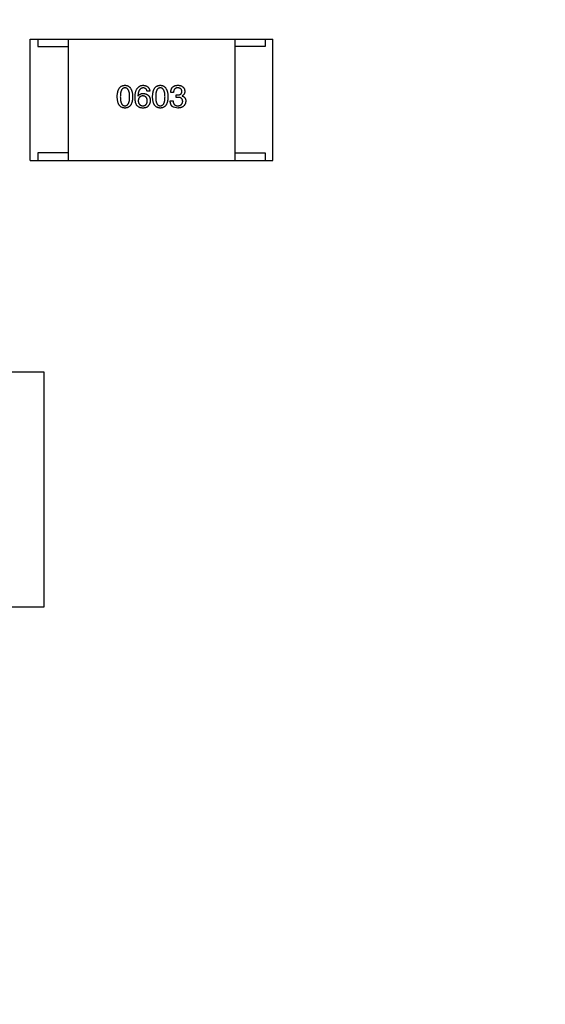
# Model space of a CAD drawing. Header units: inches. Extents: x -36 to 490, y -51 to 98.
# Tile 110 of 153: x 427.8 to 431.27, y 3.61 to 10.1. Entities that reach past the tile are written whole.
import ezdxf

# ---------------------------------------------------------------- set-up
doc = ezdxf.new("R2010")
doc.units = ezdxf.units.IN
doc.header["$LTSCALE"] = 1.21
doc.header["$MEASUREMENT"] = 0
doc.header["$PDMODE"] = 3
doc.header["$PDSIZE"] = 0.3125
doc.layers.get('0').update_dxf_attribs({"linetype": 'CONTINUOUS'})
doc.layers.get('Defpoints').update_dxf_attribs({"linetype": 'CONTINUOUS'})
doc.layers.add('DIM', color=3, linetype='CONTINUOUS')
doc.styles.get("Standard").update_dxf_attribs({"font": 'txt', "width": 0.8})
doc.dimstyles.get("Standard").update_dxf_attribs({"dimtxt": 0.15625, "dimasz": 0.1875, "dimexe": 0.125, "dimexo": 0.0625, "dimgap": 0.09, "dimtad": 0, "dimtih": 1, "dimtoh": 1, "dimzin": 4, "dimdsep": 46, "dimtxsty": 'Standard', "dimblk": '_FILLED', "dimblk1": '_FILLED', "dimblk2": '_FILLED', "dimcen": 0.09, "dimazin": 1, "dimtp": 0.01, "dimtm": 0.01, "dimtfac": 1, "dimtofl": 0, "dimtmove": 0, "dimatfit": 3, "dimldrblk": '_FILLED', "dimfxl": 1, "dimtolj": 1, "dimtzin": 4, "dimarcsym": 0})

# ---------------------------------------------------------------- blocks, each defined once
blk = doc.blocks.new('_FILLED')
at = {"color": 0, "linetype": 'ByBlock'}
blk.add_solid([(0, 0), (-1, 0.1667), (-1, -0.1667)], dxfattribs=at)
blk = doc.blocks.new('*D70')
at = {"layer": 'Defpoints', "color": 0}
for p in [(406.8003, 41.9888), (406.8003, -7.0611), (488.6342, -7.0611)]:
    blk.add_point(p, dxfattribs=at)
at = {"layer": 'DIM', "color": 0, "lineweight": -2}
for p, q in [((406.8628, 41.9888), (488.7592, 41.9888)), ((488.6342, 39.4488), (488.6342, 21.3872)), ((488.6342, -4.5211), (488.6342, 13.5405)), ((406.8628, -7.0611), (488.7592, -7.0611))]:
    blk.add_line(p, q, dxfattribs=at)
at = {"layer": 'DIM', "color": 0, "lineweight": -2, "xscale": 2.54, "yscale": 2.54, "zscale": 2.54}
for p, rotation in [((488.6342, 41.9888), 90), ((488.6342, -7.0611), 270)]:
    blk.add_blockref('_FILLED', p, dxfattribs=dict(at, rotation=rotation))
at = {"layer": 'DIM', "color": 0, "insert": (488.6342, 17.4638), "char_height": 2.5, "attachment_point": 5, "rotation": 90, "line_spacing_factor": 2.5}
blk.add_mtext('\\A1;49.05', dxfattribs=at)

msp = doc.modelspace()

# ---------------------------------------------------------------- linework, layer by layer
at = {"color": 7, "linetype": 'Continuous'}
for p, q in [((427.8724, 9.9698), (429.4724, 9.9698)), ((427.8724, 9.1698), (427.8724, 9.9698)), ((427.9224, 9.9698), (427.9224, 9.9198)), ((428.1224, 9.9698), (428.1224, 9.1698)), ((429.2224, 9.9698), (429.2224, 9.1698)), ((429.4224, 9.9698), (429.4224, 9.9198)), ((429.4724, 9.1698), (429.4724, 9.9698)), ((427.9224, 9.9198), (428.1224, 9.9198)), ((429.4224, 9.9198), (429.2224, 9.9198)), ((428.6615, 9.6257), (428.6435, 9.6257)), ((428.8176, 9.6166), (428.7996, 9.6166)), ((428.5828, 9.5937), (428.5836, 9.5929)), ((428.7963, 9.5626), (428.8152, 9.5626)), ((428.8357, 9.6011), (428.8455, 9.6011)), ((428.8357, 9.5855), (428.8357, 9.6011)), ((428.8447, 9.5855), (428.8357, 9.5855)), ((428.8742, 9.5953), (428.8742, 9.5945)), ((428.8455, 9.515), (428.8184, 9.5199)), ((428.1224, 9.2198), (427.9224, 9.2198)), ((427.9224, 9.2198), (427.9224, 9.1698)), ((429.2224, 9.2198), (429.4224, 9.2198)), ((429.4224, 9.2198), (429.4224, 9.1698)), ((427.8724, 9.1698), (429.4724, 9.1698)), ((425.9624, 7.7748), (427.9624, 7.7748)), ((427.9624, 7.7748), (427.9624, 6.2248)), ((427.9624, 6.2248), (425.9624, 6.2248))]:
    msp.add_line(p, q, dxfattribs=at)
for points, knots in [([(428.4466, 9.5888), (428.4467, 9.5918), (428.4469, 9.5977), (428.4476, 9.6063), (428.4487, 9.6143), (428.4503, 9.6217), (428.4521, 9.6285), (428.4544, 9.6348), (428.457, 9.6404), (428.46, 9.6455), (428.4633, 9.65), (428.4671, 9.654), (428.4712, 9.6573), (428.4757, 9.6601), (428.4806, 9.6622), (428.4859, 9.6638), (428.4915, 9.6647), (428.4954, 9.6649), (428.4974, 9.665)], [0, 0, 0, 0, 0.088823, 0.172287, 0.250296, 0.323438, 0.392244, 0.456221, 0.516635, 0.573871, 0.628, 0.680335, 0.731489, 0.782557, 0.834044, 0.886738, 0.942089, 1, 1, 1, 1]), ([(428.4974, 9.6478), (428.4962, 9.6477), (428.4938, 9.6477), (428.4903, 9.647), (428.4871, 9.6458), (428.4841, 9.6442), (428.4813, 9.6421), (428.4788, 9.6395), (428.4766, 9.6365), (428.4746, 9.633), (428.4728, 9.629), (428.4712, 9.6247), (428.47, 9.6198), (428.4689, 9.6145), (428.4681, 9.6087), (428.4675, 9.6025), (428.4671, 9.5958), (428.4671, 9.5912), (428.4671, 9.5888)], [0, 0, 0, 0, 0.049764, 0.097007, 0.143217, 0.188577, 0.235116, 0.282997, 0.333719, 0.387776, 0.445989, 0.508679, 0.576563, 0.649481, 0.728235, 0.812722, 0.903548, 1, 1, 1, 1]), ([(428.4974, 9.665), (428.4994, 9.6649), (428.5032, 9.6647), (428.5087, 9.6636), (428.5139, 9.6619), (428.5188, 9.6597), (428.5232, 9.657), (428.5273, 9.6536), (428.531, 9.6496), (428.5344, 9.6451), (428.5374, 9.64), (428.5401, 9.6344), (428.5423, 9.6282), (428.5442, 9.6214), (428.5458, 9.614), (428.547, 9.6061), (428.5478, 9.5977), (428.5481, 9.5918), (428.5482, 9.5888)], [0, 0, 0, 0, 0.057415, 0.112361, 0.16496, 0.216437, 0.267441, 0.318839, 0.371478, 0.426325, 0.483626, 0.544235, 0.608673, 0.677374, 0.750405, 0.828394, 0.911525, 1, 1, 1, 1]), ([(428.5285, 9.5888), (428.5285, 9.5912), (428.5285, 9.5958), (428.5281, 9.6025), (428.5275, 9.6087), (428.5267, 9.6145), (428.5256, 9.6198), (428.5243, 9.6247), (428.5227, 9.629), (428.5209, 9.633), (428.5188, 9.6365), (428.5165, 9.6395), (428.5139, 9.6421), (428.5111, 9.6442), (428.508, 9.6458), (428.5047, 9.647), (428.5011, 9.6477), (428.4987, 9.6477), (428.4974, 9.6478)], [0, 0, 0, 0, 0.095719, 0.185854, 0.269738, 0.347952, 0.420315, 0.487894, 0.550245, 0.608186, 0.662454, 0.713283, 0.761375, 0.808209, 0.854301, 0.901312, 0.949396, 1, 1, 1, 1]), ([(428.564, 9.5855), (428.5641, 9.5887), (428.5643, 9.5948), (428.5651, 9.6036), (428.5662, 9.6119), (428.5679, 9.6195), (428.5698, 9.6266), (428.5722, 9.6331), (428.575, 9.639), (428.5782, 9.6443), (428.5818, 9.649), (428.5858, 9.6531), (428.5902, 9.6566), (428.595, 9.6595), (428.6002, 9.6618), (428.6058, 9.6635), (428.6118, 9.6646), (428.616, 9.6649), (428.6181, 9.665)], [0, 0, 0, 0, 0.087517, 0.169686, 0.246944, 0.319347, 0.387088, 0.450961, 0.511075, 0.567974, 0.622351, 0.675039, 0.726853, 0.778688, 0.83093, 0.884738, 0.941043, 1, 1, 1, 1]), ([(428.6181, 9.6478), (428.6168, 9.6477), (428.6142, 9.6475), (428.6106, 9.6466), (428.6071, 9.6455), (428.6039, 9.6438), (428.6008, 9.6419), (428.5981, 9.6394), (428.5955, 9.6366), (428.5932, 9.6335), (428.5911, 9.6298), (428.5892, 9.6258), (428.5876, 9.6214), (428.5862, 9.6167), (428.585, 9.6115), (428.584, 9.6059), (428.5833, 9.5999), (428.583, 9.5958), (428.5828, 9.5937)], [0, 0, 0, 0, 0.054741, 0.107075, 0.158339, 0.208382, 0.258772, 0.310045, 0.362765, 0.417822, 0.475982, 0.537466, 0.602901, 0.673037, 0.747247, 0.826291, 0.910782, 1, 1, 1, 1]), ([(428.5836, 9.5929), (428.5845, 9.5943), (428.5862, 9.5971), (428.5894, 9.6008), (428.593, 9.604), (428.5972, 9.6065), (428.6018, 9.6085), (428.6068, 9.6099), (428.6123, 9.6108), (428.6161, 9.6109), (428.6181, 9.6109)], [0, 0, 0, 0, 0.122276, 0.239997, 0.35611, 0.473903, 0.59404, 0.720428, 0.855383, 1, 1, 1, 1]), ([(428.6181, 9.665), (428.6197, 9.6649), (428.6228, 9.6646), (428.6273, 9.6639), (428.6315, 9.663), (428.6355, 9.6617), (428.6392, 9.6602), (428.6426, 9.6584), (428.6458, 9.6563), (428.6487, 9.654), (428.6512, 9.6514), (428.6535, 9.6485), (428.6556, 9.6454), (428.6573, 9.642), (428.6588, 9.6383), (428.66, 9.6343), (428.661, 9.6301), (428.6613, 9.6272), (428.6615, 9.6257)], [0, 0, 0, 0, 0.073784, 0.144317, 0.211047, 0.274818, 0.336501, 0.395724, 0.453465, 0.510016, 0.566585, 0.622844, 0.680328, 0.739335, 0.800408, 0.863904, 0.93053, 1, 1, 1, 1]), ([(428.6435, 9.6257), (428.6431, 9.6274), (428.6424, 9.6307), (428.6405, 9.6353), (428.6381, 9.6392), (428.6352, 9.6424), (428.6317, 9.6448), (428.6276, 9.6466), (428.623, 9.6476), (428.6198, 9.6477), (428.6181, 9.6478)], [0, 0, 0, 0, 0.1439, 0.274233, 0.394478, 0.509388, 0.621911, 0.738504, 0.863414, 1, 1, 1, 1]), ([(428.6181, 9.6109), (428.6199, 9.6107), (428.6235, 9.6104), (428.6286, 9.6095), (428.6334, 9.6084), (428.6379, 9.6068), (428.642, 9.605), (428.6458, 9.6029), (428.6492, 9.6004), (428.6523, 9.5976), (428.6551, 9.5946), (428.6575, 9.5911), (428.6596, 9.5874), (428.6614, 9.5834), (428.6627, 9.579), (428.6638, 9.5744), (428.6645, 9.5694), (428.6647, 9.566), (428.6648, 9.5642)], [0, 0, 0, 0, 0.074228, 0.144548, 0.211288, 0.274576, 0.335162, 0.393915, 0.450599, 0.506657, 0.562409, 0.618617, 0.676096, 0.735061, 0.79654, 0.860906, 0.928473, 1, 1, 1, 1]), ([(428.6797, 9.5888), (428.6798, 9.5918), (428.68, 9.5977), (428.6808, 9.6063), (428.6819, 9.6143), (428.6834, 9.6217), (428.6853, 9.6285), (428.6875, 9.6348), (428.6901, 9.6404), (428.6931, 9.6455), (428.6965, 9.65), (428.7002, 9.654), (428.7044, 9.6573), (428.7089, 9.6601), (428.7138, 9.6622), (428.719, 9.6638), (428.7247, 9.6647), (428.7286, 9.6649), (428.7306, 9.665)], [0, 0, 0, 0, 0.088823, 0.172287, 0.250296, 0.323438, 0.392244, 0.456221, 0.516635, 0.573871, 0.628, 0.680335, 0.731489, 0.782557, 0.834044, 0.886738, 0.942089, 1, 1, 1, 1]), ([(428.7306, 9.6478), (428.7293, 9.6477), (428.7269, 9.6477), (428.7235, 9.647), (428.7202, 9.6458), (428.7172, 9.6442), (428.7145, 9.6421), (428.712, 9.6395), (428.7097, 9.6365), (428.7077, 9.633), (428.7059, 9.629), (428.7044, 9.6247), (428.7031, 9.6198), (428.702, 9.6145), (428.7012, 9.6087), (428.7007, 9.6025), (428.7003, 9.5958), (428.7002, 9.5912), (428.7002, 9.5888)], [0, 0, 0, 0, 0.049764, 0.097007, 0.143217, 0.188577, 0.235116, 0.282997, 0.333719, 0.387776, 0.445989, 0.508679, 0.576563, 0.649481, 0.728235, 0.812722, 0.903548, 1, 1, 1, 1]), ([(428.7306, 9.665), (428.7325, 9.6649), (428.7363, 9.6647), (428.7419, 9.6636), (428.7471, 9.6619), (428.7519, 9.6597), (428.7564, 9.657), (428.7605, 9.6536), (428.7642, 9.6496), (428.7676, 9.6451), (428.7706, 9.64), (428.7732, 9.6344), (428.7755, 9.6282), (428.7774, 9.6214), (428.7789, 9.614), (428.7801, 9.6061), (428.781, 9.5977), (428.7812, 9.5918), (428.7814, 9.5888)], [0, 0, 0, 0, 0.057415, 0.112361, 0.16496, 0.216437, 0.267441, 0.318839, 0.371478, 0.426325, 0.483626, 0.544235, 0.608673, 0.677374, 0.750405, 0.828394, 0.911525, 1, 1, 1, 1]), ([(428.7617, 9.5888), (428.7617, 9.5912), (428.7616, 9.5958), (428.7613, 9.6025), (428.7607, 9.6087), (428.7598, 9.6145), (428.7587, 9.6198), (428.7574, 9.6247), (428.7558, 9.629), (428.754, 9.633), (428.7519, 9.6365), (428.7496, 9.6395), (428.747, 9.6421), (428.7443, 9.6442), (428.7412, 9.6458), (428.7378, 9.647), (428.7343, 9.6477), (428.7318, 9.6477), (428.7306, 9.6478)], [0, 0, 0, 0, 0.095719, 0.185854, 0.269738, 0.347952, 0.420315, 0.487894, 0.550245, 0.608186, 0.662454, 0.713283, 0.761375, 0.808209, 0.854301, 0.901312, 0.949396, 1, 1, 1, 1]), ([(428.7996, 9.6166), (428.7996, 9.6186), (428.7998, 9.6223), (428.8004, 9.6277), (428.8014, 9.6328), (428.8028, 9.6375), (428.8045, 9.6418), (428.8066, 9.6457), (428.809, 9.6493), (428.8118, 9.6526), (428.815, 9.6554), (428.8185, 9.6579), (428.8224, 9.66), (428.8267, 9.6618), (428.8313, 9.6632), (428.8363, 9.6641), (428.8416, 9.6648), (428.8452, 9.665), (428.8471, 9.665)], [0, 0, 0, 0, 0.074804, 0.144899, 0.211458, 0.274554, 0.334363, 0.392059, 0.448123, 0.503024, 0.558154, 0.613471, 0.670844, 0.729926, 0.792003, 0.857405, 0.926768, 1, 1, 1, 1]), ([(428.8463, 9.6478), (428.8452, 9.6478), (428.843, 9.6477), (428.8398, 9.6474), (428.8368, 9.6468), (428.8341, 9.6459), (428.8315, 9.6448), (428.8292, 9.6435), (428.8271, 9.6419), (428.8252, 9.64), (428.8235, 9.638), (428.822, 9.6356), (428.8207, 9.6331), (428.8197, 9.6302), (428.8188, 9.6272), (428.8182, 9.6239), (428.8178, 9.6203), (428.8177, 9.6179), (428.8176, 9.6166)], [0, 0, 0, 0, 0.069877, 0.136363, 0.198671, 0.257968, 0.315462, 0.370709, 0.425568, 0.479847, 0.535753, 0.592303, 0.651386, 0.713311, 0.778642, 0.84836, 0.921866, 1, 1, 1, 1]), ([(428.8455, 9.6011), (428.8466, 9.6011), (428.8487, 9.6012), (428.8518, 9.6016), (428.8547, 9.6021), (428.8574, 9.6028), (428.8598, 9.6037), (428.8621, 9.6048), (428.8641, 9.606), (428.866, 9.6074), (428.8677, 9.609), (428.8691, 9.6107), (428.8703, 9.6127), (428.8714, 9.6148), (428.8722, 9.617), (428.8728, 9.6195), (428.8732, 9.6221), (428.8733, 9.6239), (428.8734, 9.6248)], [0, 0, 0, 0, 0.079415, 0.154091, 0.22508, 0.29186, 0.355026, 0.415127, 0.472418, 0.528511, 0.583551, 0.638361, 0.693547, 0.750023, 0.807857, 0.868401, 0.932259, 1, 1, 1, 1]), ([(428.8734, 9.6248), (428.8733, 9.6257), (428.8731, 9.6275), (428.8726, 9.63), (428.872, 9.6324), (428.8711, 9.6346), (428.8701, 9.6366), (428.8688, 9.6385), (428.8674, 9.6402), (428.8658, 9.6417), (428.864, 9.6431), (428.862, 9.6442), (428.8599, 9.6453), (428.8575, 9.6461), (428.855, 9.6468), (428.8522, 9.6473), (428.8493, 9.6477), (428.8473, 9.6478), (428.8463, 9.6478)], [0, 0, 0, 0, 0.067655, 0.132224, 0.194132, 0.253145, 0.309858, 0.366002, 0.421361, 0.47702, 0.532632, 0.590536, 0.65067, 0.713258, 0.779588, 0.848803, 0.921949, 1, 1, 1, 1]), ([(428.8471, 9.665), (428.8489, 9.6649), (428.8522, 9.6648), (428.8571, 9.6641), (428.8616, 9.6632), (428.8659, 9.662), (428.8698, 9.6606), (428.8734, 9.6589), (428.8767, 9.6569), (428.8797, 9.6546), (428.8824, 9.6521), (428.8848, 9.6492), (428.8868, 9.6461), (428.8886, 9.6427), (428.8899, 9.6391), (428.891, 9.6351), (428.8918, 9.6309), (428.8921, 9.628), (428.8922, 9.6265)], [0, 0, 0, 0, 0.077845, 0.151584, 0.221397, 0.287366, 0.350104, 0.410398, 0.467998, 0.524388, 0.579979, 0.635152, 0.690917, 0.747936, 0.806661, 0.867861, 0.932479, 1, 1, 1, 1]), ([(428.8922, 9.6265), (428.8922, 9.6247), (428.8921, 9.6211), (428.8912, 9.616), (428.8898, 9.6114), (428.8878, 9.6072), (428.8853, 9.6035), (428.8821, 9.6002), (428.8784, 9.5975), (428.8756, 9.5961), (428.8742, 9.5953)], [0, 0, 0, 0, 0.143686, 0.277942, 0.40333, 0.521785, 0.638573, 0.755208, 0.874773, 1, 1, 1, 1]), ([(428.4974, 9.515), (428.4954, 9.5151), (428.4915, 9.5153), (428.4859, 9.5162), (428.4807, 9.5178), (428.4758, 9.5198), (428.4712, 9.5225), (428.4671, 9.5257), (428.4633, 9.5295), (428.46, 9.5339), (428.457, 9.5388), (428.4544, 9.5443), (428.4521, 9.5503), (428.4503, 9.5569), (428.4487, 9.5641), (428.4477, 9.5718), (428.4469, 9.5801), (428.4467, 9.5858), (428.4466, 9.5888)], [0, 0, 0, 0, 0.059135, 0.115606, 0.169241, 0.221578, 0.273261, 0.324749, 0.377329, 0.431642, 0.488541, 0.548597, 0.612232, 0.680174, 0.752504, 0.829777, 0.912307, 1, 1, 1, 1]), ([(428.4671, 9.5888), (428.4671, 9.5864), (428.4671, 9.5818), (428.4675, 9.5751), (428.4681, 9.5689), (428.4689, 9.5631), (428.47, 9.5578), (428.4712, 9.5529), (428.4728, 9.5485), (428.4746, 9.5446), (428.4766, 9.5411), (428.4788, 9.5381), (428.4813, 9.5355), (428.4841, 9.5334), (428.4871, 9.5317), (428.4903, 9.5306), (428.4938, 9.5299), (428.4962, 9.5298), (428.4974, 9.5298)], [0, 0, 0, 0, 0.096457, 0.187288, 0.27178, 0.350132, 0.423455, 0.491343, 0.554037, 0.612253, 0.666313, 0.717038, 0.764921, 0.811214, 0.856775, 0.902988, 0.950234, 1, 1, 1, 1]), ([(428.4974, 9.5298), (428.4987, 9.5298), (428.5011, 9.53), (428.5047, 9.5308), (428.508, 9.532), (428.5111, 9.5337), (428.5139, 9.5358), (428.5165, 9.5384), (428.5188, 9.5415), (428.5209, 9.545), (428.5227, 9.5489), (428.5243, 9.5533), (428.5256, 9.5581), (428.5267, 9.5634), (428.5275, 9.5691), (428.5281, 9.5753), (428.5285, 9.5819), (428.5285, 9.5864), (428.5285, 9.5888)], [0, 0, 0, 0, 0.050879, 0.099377, 0.146973, 0.193618, 0.240619, 0.289461, 0.34047, 0.395283, 0.453059, 0.515633, 0.582666, 0.655287, 0.732971, 0.815933, 0.905166, 1, 1, 1, 1]), ([(428.5482, 9.5888), (428.5481, 9.5858), (428.5479, 9.5801), (428.5472, 9.5718), (428.5461, 9.5641), (428.5445, 9.5569), (428.5427, 9.5503), (428.5404, 9.5443), (428.5378, 9.5388), (428.5348, 9.5339), (428.5315, 9.5295), (428.5277, 9.5257), (428.5236, 9.5225), (428.519, 9.5198), (428.5142, 9.5178), (428.5089, 9.5162), (428.5033, 9.5153), (428.4994, 9.5151), (428.4974, 9.515)], [0, 0, 0, 0, 0.08769, 0.170218, 0.24749, 0.319818, 0.387758, 0.451391, 0.511445, 0.568185, 0.622681, 0.67526, 0.726746, 0.778428, 0.830764, 0.884397, 0.940866, 1, 1, 1, 1]), ([(428.5746, 9.5347), (428.5738, 9.5362), (428.572, 9.5395), (428.5698, 9.5447), (428.568, 9.5504), (428.5666, 9.5565), (428.5654, 9.5631), (428.5646, 9.5702), (428.564, 9.5777), (428.564, 9.5828), (428.564, 9.5855)], [0, 0, 0, 0, 0.101889, 0.209155, 0.322694, 0.442863, 0.569758, 0.70479, 0.848502, 1, 1, 1, 1]), ([(428.6156, 9.5945), (428.6145, 9.5945), (428.6122, 9.5944), (428.6089, 9.5939), (428.6058, 9.5932), (428.603, 9.5923), (428.6003, 9.5911), (428.5979, 9.5897), (428.5957, 9.588), (428.5937, 9.5861), (428.5918, 9.584), (428.5903, 9.5816), (428.5889, 9.579), (428.5877, 9.5762), (428.5868, 9.5731), (428.586, 9.5698), (428.5855, 9.5663), (428.5854, 9.5638), (428.5853, 9.5626)], [0, 0, 0, 0, 0.070453, 0.136523, 0.199866, 0.260392, 0.318446, 0.374657, 0.430182, 0.485556, 0.541071, 0.598396, 0.657208, 0.718642, 0.783247, 0.851631, 0.923928, 1, 1, 1, 1]), ([(428.5853, 9.5626), (428.5854, 9.5613), (428.5855, 9.5587), (428.5861, 9.5551), (428.5868, 9.5517), (428.5878, 9.5485), (428.5889, 9.5456), (428.5904, 9.543), (428.592, 9.5405), (428.5939, 9.5384), (428.5959, 9.5364), (428.5982, 9.5347), (428.6007, 9.5332), (428.6034, 9.5321), (428.6064, 9.5311), (428.6095, 9.5304), (428.6129, 9.5299), (428.6152, 9.5298), (428.6164, 9.5298)], [0, 0, 0, 0, 0.076467, 0.148148, 0.216496, 0.280559, 0.342274, 0.401168, 0.458322, 0.514073, 0.569257, 0.62465, 0.68124, 0.739113, 0.799947, 0.862804, 0.929597, 1, 1, 1, 1]), ([(428.6451, 9.5634), (428.645, 9.5646), (428.6449, 9.567), (428.6444, 9.5704), (428.6436, 9.5737), (428.6427, 9.5767), (428.6416, 9.5794), (428.6403, 9.582), (428.6387, 9.5843), (428.637, 9.5864), (428.635, 9.5882), (428.6328, 9.5898), (428.6305, 9.5912), (428.6279, 9.5923), (428.6251, 9.5932), (428.6221, 9.5939), (428.6189, 9.5944), (428.6167, 9.5945), (428.6156, 9.5945)], [0, 0, 0, 0, 0.076288, 0.14871, 0.216387, 0.281386, 0.342528, 0.402111, 0.4591, 0.514852, 0.569974, 0.625644, 0.682226, 0.740156, 0.800362, 0.863471, 0.930116, 1, 1, 1, 1]), ([(428.6164, 9.5298), (428.6175, 9.5299), (428.6197, 9.53), (428.6228, 9.5306), (428.6257, 9.5314), (428.6284, 9.5324), (428.6309, 9.5337), (428.6332, 9.5352), (428.6353, 9.537), (428.6372, 9.539), (428.6389, 9.5412), (428.6404, 9.5437), (428.6417, 9.5464), (428.6428, 9.5493), (428.6437, 9.5525), (428.6443, 9.5559), (428.6449, 9.5596), (428.645, 9.5621), (428.6451, 9.5634)], [0, 0, 0, 0, 0.066682, 0.130303, 0.190802, 0.248749, 0.30534, 0.361219, 0.415721, 0.471765, 0.528279, 0.586428, 0.64659, 0.710143, 0.776461, 0.846692, 0.921137, 1, 1, 1, 1]), ([(428.6648, 9.5642), (428.6647, 9.5624), (428.6646, 9.559), (428.664, 9.5539), (428.6628, 9.549), (428.6612, 9.5443), (428.6591, 9.5397), (428.6566, 9.5354), (428.6535, 9.5312), (428.6512, 9.5286), (428.65, 9.5273)], [0, 0, 0, 0, 0.12904, 0.253809, 0.377066, 0.499122, 0.621469, 0.744665, 0.870607, 1, 1, 1, 1]), ([(428.7306, 9.515), (428.7286, 9.5151), (428.7247, 9.5153), (428.7191, 9.5162), (428.7138, 9.5178), (428.7089, 9.5198), (428.7044, 9.5225), (428.7002, 9.5257), (428.6965, 9.5295), (428.6932, 9.5339), (428.6901, 9.5388), (428.6875, 9.5443), (428.6853, 9.5503), (428.6834, 9.5569), (428.6819, 9.5641), (428.6808, 9.5718), (428.68, 9.5801), (428.6798, 9.5858), (428.6797, 9.5888)], [0, 0, 0, 0, 0.059135, 0.115606, 0.169241, 0.221578, 0.273261, 0.324749, 0.377329, 0.431642, 0.488541, 0.548597, 0.612232, 0.680174, 0.752504, 0.829777, 0.912307, 1, 1, 1, 1]), ([(428.7002, 9.5888), (428.7002, 9.5864), (428.7003, 9.5818), (428.7007, 9.5751), (428.7012, 9.5689), (428.702, 9.5631), (428.7031, 9.5578), (428.7044, 9.5529), (428.7059, 9.5485), (428.7077, 9.5446), (428.7097, 9.5411), (428.712, 9.5381), (428.7145, 9.5355), (428.7172, 9.5334), (428.7202, 9.5317), (428.7235, 9.5306), (428.7269, 9.5299), (428.7293, 9.5298), (428.7306, 9.5298)], [0, 0, 0, 0, 0.096457, 0.187288, 0.27178, 0.350132, 0.423455, 0.491343, 0.554037, 0.612253, 0.666313, 0.717038, 0.764921, 0.811214, 0.856775, 0.902988, 0.950234, 1, 1, 1, 1]), ([(428.7306, 9.5298), (428.7318, 9.5298), (428.7343, 9.53), (428.7378, 9.5308), (428.7412, 9.532), (428.7442, 9.5337), (428.7471, 9.5358), (428.7496, 9.5384), (428.752, 9.5415), (428.754, 9.545), (428.7559, 9.5489), (428.7574, 9.5533), (428.7588, 9.5581), (428.7598, 9.5634), (428.7607, 9.5691), (428.7613, 9.5753), (428.7616, 9.5819), (428.7617, 9.5864), (428.7617, 9.5888)], [0, 0, 0, 0, 0.050879, 0.099377, 0.146973, 0.193618, 0.240619, 0.289461, 0.34047, 0.395283, 0.453059, 0.515633, 0.582666, 0.655287, 0.732971, 0.815933, 0.905166, 1, 1, 1, 1]), ([(428.7814, 9.5888), (428.7813, 9.5858), (428.7811, 9.5801), (428.7803, 9.5718), (428.7792, 9.5641), (428.7777, 9.5569), (428.7758, 9.5503), (428.7736, 9.5443), (428.771, 9.5388), (428.768, 9.5339), (428.7646, 9.5295), (428.7609, 9.5257), (428.7567, 9.5225), (428.7522, 9.5198), (428.7473, 9.5178), (428.7421, 9.5162), (428.7364, 9.5153), (428.7325, 9.5151), (428.7306, 9.515)], [0, 0, 0, 0, 0.08769, 0.170218, 0.24749, 0.319818, 0.387758, 0.451391, 0.511445, 0.568185, 0.622681, 0.67526, 0.726746, 0.778428, 0.830764, 0.884397, 0.940866, 1, 1, 1, 1]), ([(428.8184, 9.5199), (428.8176, 9.5203), (428.8158, 9.5212), (428.8134, 9.5227), (428.8111, 9.5244), (428.809, 9.5262), (428.8071, 9.5283), (428.8053, 9.5305), (428.8037, 9.5329), (428.8022, 9.5355), (428.8009, 9.5383), (428.7997, 9.5412), (428.7988, 9.5443), (428.798, 9.5476), (428.7973, 9.5511), (428.7968, 9.5548), (428.7965, 9.5586), (428.7964, 9.5612), (428.7963, 9.5626)], [0, 0, 0, 0, 0.056906, 0.113264, 0.168825, 0.223843, 0.279195, 0.335267, 0.392098, 0.450414, 0.51054, 0.572219, 0.636652, 0.703156, 0.773102, 0.845505, 0.921063, 1, 1, 1, 1]), ([(428.8152, 9.5626), (428.8152, 9.5612), (428.8153, 9.5587), (428.8158, 9.5549), (428.8164, 9.5515), (428.8173, 9.5482), (428.8185, 9.5453), (428.8199, 9.5426), (428.8215, 9.5401), (428.8233, 9.5379), (428.8254, 9.536), (428.8277, 9.5343), (428.8302, 9.5329), (428.833, 9.5318), (428.836, 9.5309), (428.8392, 9.5302), (428.8427, 9.5298), (428.8451, 9.5298), (428.8463, 9.5298)], [0, 0, 0, 0, 0.07723, 0.149593, 0.217944, 0.282232, 0.34411, 0.402297, 0.458791, 0.513966, 0.568538, 0.623291, 0.679957, 0.737243, 0.798142, 0.86118, 0.928728, 1, 1, 1, 1]), ([(428.8783, 9.5585), (428.8783, 9.5595), (428.8782, 9.5617), (428.8778, 9.5648), (428.8771, 9.5676), (428.8762, 9.5703), (428.8751, 9.5727), (428.8736, 9.575), (428.8719, 9.577), (428.8699, 9.5788), (428.8676, 9.5804), (428.8651, 9.5818), (428.8624, 9.5829), (428.8593, 9.5839), (428.856, 9.5846), (428.8525, 9.5851), (428.8487, 9.5855), (428.846, 9.5855), (428.8447, 9.5855)], [0, 0, 0, 0, 0.066518, 0.129194, 0.188613, 0.245254, 0.300032, 0.353805, 0.407079, 0.461108, 0.516272, 0.574141, 0.634837, 0.699275, 0.767504, 0.840272, 0.917505, 1, 1, 1, 1]), ([(428.8988, 9.5609), (428.8986, 9.5591), (428.8984, 9.5556), (428.8975, 9.5506), (428.8963, 9.5459), (428.8946, 9.5415), (428.8926, 9.5374), (428.8902, 9.5337), (428.8874, 9.5303), (428.8843, 9.5272), (428.8807, 9.5245), (428.8768, 9.5222), (428.8725, 9.5201), (428.8678, 9.5184), (428.8628, 9.5171), (428.8574, 9.516), (428.8515, 9.5153), (428.8475, 9.5151), (428.8455, 9.515)], [0, 0, 0, 0, 0.068236, 0.132937, 0.194125, 0.253174, 0.310181, 0.365986, 0.421096, 0.476216, 0.532352, 0.590232, 0.649824, 0.71274, 0.778406, 0.848058, 0.921922, 1, 1, 1, 1]), ([(428.8463, 9.5298), (428.8475, 9.5298), (428.8499, 9.53), (428.8534, 9.5305), (428.8566, 9.5312), (428.8596, 9.5321), (428.8624, 9.5332), (428.865, 9.5345), (428.8674, 9.536), (428.8695, 9.5377), (428.8714, 9.5396), (428.8731, 9.5417), (428.8745, 9.544), (428.8757, 9.5465), (428.8767, 9.5492), (428.8775, 9.5521), (428.878, 9.5552), (428.8782, 9.5574), (428.8783, 9.5585)], [0, 0, 0, 0, 0.076694, 0.149502, 0.218019, 0.283183, 0.345589, 0.405199, 0.462852, 0.519478, 0.575313, 0.630559, 0.687006, 0.744638, 0.804006, 0.866059, 0.931486, 1, 1, 1, 1]), ([(428.8742, 9.5945), (428.8752, 9.5942), (428.8771, 9.5936), (428.8799, 9.5925), (428.8825, 9.5911), (428.8849, 9.5897), (428.8871, 9.5881), (428.8892, 9.5864), (428.891, 9.5845), (428.8927, 9.5825), (428.8941, 9.5803), (428.8954, 9.5779), (428.8964, 9.5755), (428.8972, 9.5728), (428.898, 9.5701), (428.8984, 9.5671), (428.8987, 9.5641), (428.8988, 9.562), (428.8988, 9.5609)], [0, 0, 0, 0, 0.069445, 0.136039, 0.200011, 0.261745, 0.322328, 0.381403, 0.438864, 0.496655, 0.554398, 0.612391, 0.672266, 0.733005, 0.79604, 0.861293, 0.928785, 1, 1, 1, 1]), ([(428.6132, 9.515), (428.6111, 9.5151), (428.6071, 9.5154), (428.6013, 9.5165), (428.5958, 9.518), (428.5908, 9.5202), (428.5861, 9.523), (428.5819, 9.5263), (428.5779, 9.5302), (428.5757, 9.5332), (428.5746, 9.5347)], [0, 0, 0, 0, 0.137449, 0.267856, 0.393219, 0.514735, 0.63397, 0.753734, 0.874967, 1, 1, 1, 1]), ([(428.65, 9.5273), (428.6491, 9.5262), (428.6472, 9.5241), (428.6437, 9.5215), (428.6398, 9.5193), (428.6354, 9.5176), (428.6305, 9.5162), (428.6252, 9.5154), (428.6193, 9.5149), (428.6153, 9.515), (428.6132, 9.515)], [0, 0, 0, 0, 0.105033, 0.21147, 0.321511, 0.438526, 0.563605, 0.698055, 0.843218, 1, 1, 1, 1])]:
    msp.add_open_spline(points, degree=3, knots=knots, dxfattribs=at)

# ---------------------------------------------------------------- dimensions: what is measured, and where the dimension line sits
at = {"layer": 'DIM'}
dim = msp.add_linear_dim(base=(488.6342, -7.0611), p1=(406.8003, 41.9888), p2=(406.8003, -7.0611), angle=90, dimstyle='Standard', override={"dimtxt": 2.5, "dimasz": 2.54, "dimtih": 0, "dimtoh": 0, "dimzin": 0, "dimcen": 0.198, "dimadec": 0, "dimazin": 0, "dimtp": 0, "dimtm": 0, "dimtdec": 4, "dimtzin": 0}, dxfattribs=at)
dim.commit()
dim.dimension.update_dxf_attribs({"geometry": '*D70', "text_midpoint": (488.6342, 17.4638)})

doc.saveas('drawing.dxf')
